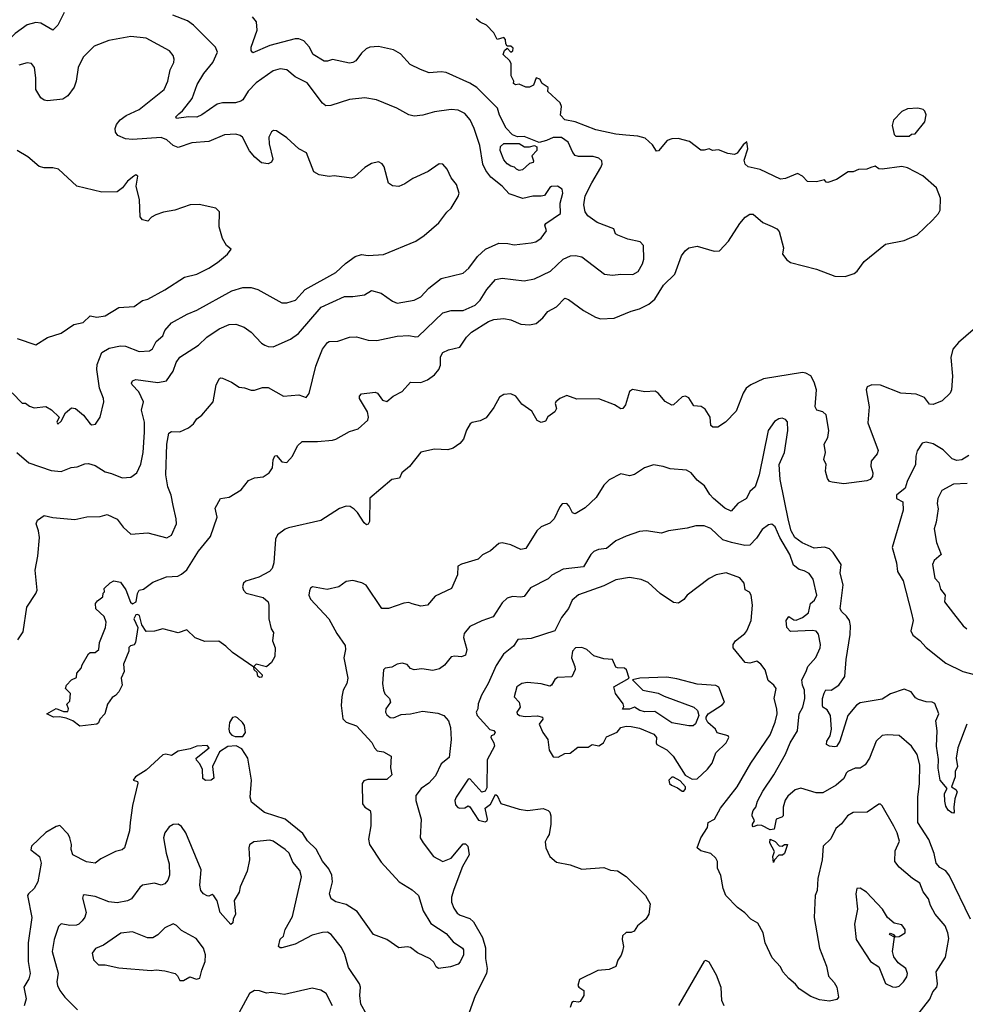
# Model space of a CAD drawing. Extents: x 1771496 to 1971148, y 471553 to 643630.
# Tile 97 of 256: x 1856310 to 1861885, y 532823 to 538627. Entities that reach past the tile are written whole.
import ezdxf

# ---------------------------------------------------------------- set-up
doc = ezdxf.new("R2010")
doc.units = 0

msp = doc.modelspace()

# ---------------------------------------------------------------- linework, layer by layer
at = {"layer": '0CON10XD'}
for points in [[(1856571.7, 538668.3), (1856536, 538595), (1856505, 538566), (1856435, 538606.5), (1856405, 538609.6), (1856353.7, 538596.3), (1856284.5, 538545), (1856225, 538485.5), (1856195, 538486.5), (1856144.6, 538525), (1856127.1, 538555), (1856105.4, 538625), (1856073.5, 538695)], [(1856293.3, 536075), (1856365, 536015.6), (1856495, 535970), (1856555, 535964.4), (1856613.3, 535986.7), (1856649.6, 535990.4), (1856695, 536008.9), (1856715, 536010), (1856755, 535999.1), (1856815, 535961.1), (1856851.1, 535951.1), (1856915, 535925.6), (1856965, 535930.8), (1857000, 535955), (1857023.5, 536006.5), (1857037.9, 536075), (1857046.8, 536195), (1857045.2, 536255.2), (1857027.9, 536325), (1857039.4, 536375), (1857012.5, 536432.5), (1856973.5, 536475), (1856968.9, 536485), (1856975, 536498.1), (1856995, 536506.1), (1857125, 536489.1), (1857175, 536498.1), (1857215.2, 536554.8), (1857233.1, 536606.9), (1857255, 536637.1), (1857365, 536709.4), (1857412.9, 536755), (1857487.1, 536805), (1857545, 536830.8), (1857585, 536831.8), (1857634, 536815), (1857675.8, 536785), (1857735, 536720), (1857755, 536709.2), (1857775, 536700), (1857805, 536698.5), (1857906, 536744), (1857953.3, 536776.7), (1858086.9, 536933.1), (1858225, 536995.7), (1858275, 536995.5), (1858343.3, 537005), (1858385, 537030.5), (1858441.2, 537015), (1858507.2, 536967.2), (1858535, 536955.6), (1858635, 536974.4), (1858676.1, 536993.9), (1858721.5, 537045), (1858795, 537100.9), (1858925, 537133.1), (1858957.7, 537162.3), (1859009.8, 537230.2), (1859055.9, 537274.1), (1859135, 537309.5), (1859187.9, 537307.9), (1859225, 537298.9), (1859325, 537310.8), (1859353, 537317), (1859385, 537340), (1859417, 537383), (1859406.2, 537415), (1859411.2, 537425), (1859498, 537485), (1859496.2, 537545), (1859513.3, 537605), (1859508.3, 537628.3), (1859480, 537645), (1859445, 537644), (1859435, 537638), (1859405, 537591.2), (1859385, 537585.8), (1859335, 537586.7), (1859276.9, 537573.1), (1859195, 537601.1), (1859155, 537646.2), (1859087.8, 537697.8), (1859057.9, 537737.9), (1859041.6, 537775), (1859023.5, 537885), (1858990, 537985), (1858967, 538037), (1858935, 538074.2), (1858895, 538093.1), (1858855, 538098.1), (1858755, 538084.4), (1858687.5, 538065), (1858635, 538058.6), (1858605, 538065.7), (1858534.5, 538104.5), (1858414.6, 538154.6), (1858345, 538166.5), (1858255, 538156.7), (1858145, 538121.1), (1858115, 538119.4), (1858095, 538134.2), (1858004.7, 538254.7), (1857935, 538290.5), (1857885, 538330.6), (1857845, 538337.8), (1857805, 538325.6), (1857705.3, 538254.7), (1857656.9, 538205), (1857625.6, 538155), (1857613.8, 538146.2), (1857583, 538137), (1857505, 538136.1), (1857475, 538129.6), (1857385, 538066.2), (1857355, 538052.1), (1857304.5, 538054.5), (1857235, 538044.4), (1857230, 538055), (1857247.7, 538072.3), (1857270.2, 538089.8), (1857326.7, 538163.3), (1857357.5, 538245), (1857395, 538309.4), (1857448.2, 538375), (1857475.7, 538435), (1857465.5, 538465.5), (1857334, 538594), (1857299.2, 538619.2), (1857212.7, 538652.7)], [(1858504.3, 535915.7), (1858374.3, 535805.7), (1858371.7, 535668.3), (1858365, 535653.3), (1858355, 535650), (1858340.3, 535660.3), (1858301.7, 535721.7), (1858282, 535742), (1858257.6, 535757.6), (1858235, 535760), (1858195.5, 535745), (1858085.6, 535675), (1857895, 535632.5), (1857875, 535624.5), (1857829.8, 535590.2), (1857818.5, 535565), (1857809.5, 535425), (1857798.8, 535391.2), (1857782.9, 535375), (1857719.5, 535340.5), (1857643.3, 535316.7), (1857630.6, 535305), (1857623.1, 535285), (1857630, 535265), (1857645, 535247.5), (1857745, 535220.6), (1857774.2, 535195), (1857780, 535175), (1857779.5, 535095), (1857793.8, 535036.2), (1857806.9, 535015), (1857800.6, 534965), (1857816.9, 534925), (1857815, 534872.5), (1857795, 534837.5), (1857765, 534812.5), (1857705, 534827.5), (1857690, 534815), (1857740, 534765), (1857738.3, 534751.7), (1857725, 534750), (1857715, 534757.5), (1857709.3, 534779.3), (1857693.3, 534795), (1857690, 534810), (1857565, 534896), (1857526.2, 534935), (1857485, 534964.2), (1857402.2, 534962.2), (1857345, 534983.3), (1857295, 535030), (1857245, 535013.3), (1857155, 535036.7), (1857105, 535023.3), (1857055, 535020), (1857030.8, 535060.8), (1857015.6, 535115), (1857005, 535121.9), (1856995, 535118.1), (1856983.6, 535095), (1857006.7, 535045), (1856993.3, 534956.7), (1856985, 534942.5), (1856963, 534937), (1856953, 534927), (1856953.3, 534905), (1856922.3, 534827.7), (1856926.2, 534785), (1856908.8, 534745), (1856913.8, 534705), (1856893.9, 534666.1), (1856875, 534643.3), (1856855, 534632.5), (1856827.5, 534592.5), (1856812.5, 534535), (1856782.5, 534505), (1856775, 534482.5), (1856765, 534474), (1856665, 534462.5), (1856623.9, 534493.9), (1856585, 534510), (1856545, 534517.5), (1856510, 534515), (1856470, 534535), (1856525, 534567.5), (1856568.3, 534548.3), (1856595, 534550), (1856597.5, 534565), (1856588.3, 534591.7), (1856605, 534610), (1856610, 534655), (1856580, 534685), (1856586.7, 534705), (1856615, 534736.7), (1856645, 534750), (1856647.5, 534775), (1856673.3, 534805), (1856678.8, 534825), (1856715, 534888.8), (1856725, 534896.2), (1856755, 534897.5), (1856775.9, 534914.1), (1856781.4, 534955), (1856817.1, 535045), (1856820.4, 535075), (1856809.2, 535109.2), (1856760, 535155), (1856756.7, 535185), (1856768.3, 535201.7), (1856800, 535225), (1856803, 535247), (1856810, 535255), (1856807.5, 535275), (1856842.7, 535307.3), (1856865, 535318.8), (1856905, 535312), (1856936.9, 535266.9), (1856963.4, 535193.4), (1856975, 535183.5), (1856996.7, 535195), (1857004.3, 535245.7), (1857015, 535263.8), (1857039.7, 535270.3), (1857095, 535311.4), (1857175, 535342.9), (1857242.2, 535347.8), (1857265, 535358.1), (1857295, 535384.4), (1857364.5, 535495), (1857435, 535580), (1857473.8, 535695), (1857463, 535747), (1857493.3, 535805), (1857545, 535812.5), (1857615, 535856), (1857659.8, 535910.2), (1857695, 535926.9), (1857745, 535933.1), (1857782, 535955), (1857800, 535985), (1857805, 536032.5), (1857815, 536056.7), (1857825, 536058.8), (1857855, 536021.4), (1857885, 536016.9), (1857919.1, 536055), (1857947.8, 536115), (1857975, 536140.6), (1858065, 536140), (1858155, 536147.7), (1858174.2, 536155), (1858255, 536198.9), (1858306.7, 536215), (1858362.7, 536267.3), (1858366.9, 536285), (1858360, 536315), (1858314, 536395), (1858312.7, 536407.3), (1858325, 536422), (1858405, 536430.8), (1858418.8, 536425), (1858450, 536385), (1858475, 536376.7), (1858511.7, 536408.3), (1858565.8, 536435), (1858615, 536490), (1858675, 536488.2), (1858715, 536503.4), (1858756.2, 536533.8), (1858780.9, 536565), (1858790.4, 536590.4), (1858790.3, 536639.7), (1858805, 536664.3), (1858838.6, 536681.4), (1858905, 536697.1), (1858944.4, 536755), (1858973.3, 536785), (1859075, 536847.5), (1859105, 536859.1), (1859165, 536866.5), (1859205, 536858.5), (1859265, 536831.5), (1859315, 536827.8), (1859355, 536836.7), (1859395, 536869.5), (1859423.2, 536906.8), (1859475.6, 536935), (1859525, 536985.8), (1859545, 536977.5), (1859635, 536912.1), (1859705, 536872.9), (1859735, 536863.8), (1859815, 536868), (1859915, 536909.3), (1859965, 536922.5), (1860020.1, 536949.9), (1860055, 536978.9), (1860105, 537062.9), (1860173.5, 537126.5), (1860212.2, 537235), (1860232.9, 537265), (1860255, 537281.9), (1860305, 537291.4), (1860405, 537263.3), (1860436.1, 537263.9), (1860488.9, 537321.1), (1860555, 537426), (1860587.6, 537462.4), (1860615, 537480), (1860635, 537480), (1860692.4, 537432.4), (1860747.1, 537407.1), (1860773.3, 537395), (1860787.9, 537377.9), (1860812.4, 537282.4), (1860808.1, 537245), (1860832, 537212), (1860855, 537195.6), (1861007.1, 537157.1), (1861115, 537115.3), (1861176, 537114), (1861229.3, 537130.7), (1861248, 537145), (1861289.3, 537200.7), (1861415, 537303.3), (1861525, 537326.2), (1861600.7, 537359.3), (1861691.2, 537445), (1861726.7, 537485), (1861736.7, 537505), (1861738.8, 537575), (1861716.2, 537635), (1861635, 537706.7), (1861545, 537753.8), (1861510.7, 537760.7), (1861395, 537746.7), (1861375, 537747.5), (1861353, 537763), (1861327.5, 537755), (1861305, 537746.2), (1861255, 537743.3), (1861225, 537730), (1861195, 537730), (1861126.7, 537685), (1861075, 537667.5), (1861065, 537670), (1861055, 537682.5), (1861007.9, 537672.1), (1860955, 537673.1), (1860925, 537703.8), (1860895, 537720), (1860825, 537690), (1860795, 537687.5), (1860675, 537742.9), (1860605, 537760), (1860586.7, 537775), (1860580.7, 537799.3), (1860602.5, 537865), (1860597, 537907), (1860575, 537890), (1860539.3, 537840.7), (1860525, 537832.5), (1860485, 537838.8), (1860429.5, 537859.5), (1860395, 537856.7), (1860375, 537865.7), (1860345, 537856.9), (1860325, 537858.1), (1860258.3, 537908.3), (1860192.9, 537927.1), (1860154.6, 537925.4), (1860128, 537915), (1860076.6, 537853.4), (1860065, 537851.2), (1860040.2, 537890.2), (1859998.2, 537928.2), (1859955, 537940), (1859884.1, 537945.9), (1859825, 537951.8), (1859707.2, 537977.2), (1859584.7, 538024.7), (1859525, 538036.4), (1859499.5, 538065), (1859504.3, 538115), (1859497, 538137), (1859423.6, 538203.6), (1859425, 538227.5), (1859391.4, 538251.4), (1859377.3, 538277.3), (1859355, 538283.3), (1859339.3, 538240.7), (1859315, 538230), (1859295, 538230), (1859255, 538246.7), (1859233.9, 538243.9), (1859221.7, 538251.7), (1859222.5, 538265), (1859207.5, 538295), (1859207, 538367), (1859200, 538385), (1859161.2, 538421.2), (1859167.5, 538445), (1859185, 538460), (1859205, 538436.2), (1859216.7, 538443.3), (1859218.6, 538458.6), (1859205, 538471.2), (1859185, 538470), (1859176.7, 538485), (1859175, 538510), (1859165, 538522.5), (1859125, 538510), (1859105, 538550), (1859063.3, 538595), (1859025, 538612), (1859001.7, 538631.7)], [(1859556.7, 537235), (1859586.9, 537236.9), (1859625, 537229.4), (1859757.7, 537127.7), (1859805, 537120.8), (1859855, 537127.5), (1859925, 537125.8), (1859956.9, 537143.1), (1859983, 537187), (1859989.5, 537215), (1859988.8, 537295), (1859967.7, 537317.7), (1859895, 537333.3), (1859835.9, 537355.9), (1859823.8, 537365), (1859813.3, 537395), (1859715, 537430.9), (1859660.3, 537470.3), (1859645, 537494.2), (1859636.7, 537535), (1859645, 537588), (1859682.8, 537665), (1859737.1, 537755), (1859744.5, 537775), (1859742.9, 537795), (1859725, 537810.5), (1859691.2, 537821.2), (1859605, 537820.4), (1859586, 537826), (1859570.9, 537845), (1859543.5, 537905), (1859505, 537932.3), (1859455, 537933.1), (1859415.3, 537914.7), (1859373.3, 537903.3), (1859285, 537937.5), (1859245, 537935.6), (1859215, 537948.1), (1859178.3, 537988.3), (1859138.6, 538065), (1859126.9, 538105), (1859005, 538228), (1858963.4, 538253.4), (1858825, 538315.5), (1858795, 538319.5), (1858725, 538314.5), (1858672.8, 538332.8), (1858613, 538363), (1858555, 538425.6), (1858515, 538448.9), (1858425, 538468.6), (1858374.2, 538465.8), (1858352.5, 538455), (1858325, 538430), (1858292.5, 538385), (1858275, 538373.8), (1858255, 538371.2), (1858155, 538392.5), (1858125, 538382.5), (1858105, 538383.1), (1858041.3, 538421.3), (1858016.7, 538466.7), (1857985, 538502.3), (1857955, 538513.9), (1857935, 538514.6), (1857784.3, 538475.7), (1857685, 538431.9), (1857674.5, 538444.5), (1857674.5, 538464.5), (1857710, 538565), (1857707.1, 538615), (1857683, 538643)], [(1857561.5, 537028.5), (1857625, 537048.1), (1857675, 537048.1), (1857715, 537035.6), (1857855, 536958.6), (1857885, 536957.8), (1857936.4, 536973.6), (1857992.8, 537037.2), (1858175, 537137.1), (1858230.9, 537189.1), (1858288.3, 537231.7), (1858325, 537243.3), (1858365, 537236.2), (1858455, 537242.5), (1858645, 537320.6), (1858695, 537354.2), (1858780.7, 537429.3), (1858828.3, 537491.7), (1858854.6, 537515.4), (1858895.7, 537585), (1858900.6, 537605), (1858885.5, 537655.5), (1858854.2, 537695), (1858831.2, 537745), (1858805.8, 537775.8), (1858782.7, 537777.3), (1858718.3, 537731.7), (1858628.8, 537691.2), (1858581.2, 537658.8), (1858545, 537643.8), (1858508.3, 537648.3), (1858484.2, 537664.2), (1858459.5, 537759.5), (1858447.7, 537777.7), (1858425, 537788.8), (1858385, 537778.8), (1858345, 537756.2), (1858285, 537700), (1858266.4, 537693.6), (1858165, 537706.7), (1858135, 537703.3), (1858075, 537713.3), (1858045, 537730), (1858001.2, 537841.2), (1857956.4, 537866.4), (1857885, 537931.2), (1857825, 537971.2), (1857806.4, 537973.6), (1857795, 537966.7), (1857780, 537935), (1857782, 537895), (1857803.3, 537805), (1857795, 537787.5), (1857775, 537776.7), (1857735, 537782.5), (1857695.8, 537815.8), (1857664.3, 537854.3), (1857624.1, 537934.1), (1857610, 537945), (1857585, 537952.5), (1857517.9, 537947.9), (1857425, 537909.5), (1857325, 537900.9), (1857245, 537874.4), (1857215, 537884.4), (1857178.5, 537918.5), (1857145, 537932.5), (1856975, 537921.2), (1856935, 537925.4), (1856889.4, 537945), (1856875, 537963.8), (1856872.7, 537985), (1856881.5, 538008.5), (1856903.1, 538036.9), (1856937.5, 538062.5), (1857015, 538096.7), (1857161.4, 538215), (1857184.3, 538265), (1857198.3, 538331.7), (1857219.2, 538375), (1857220, 538395), (1857215, 538416.7), (1857192.9, 538442.9), (1857055, 538518.5), (1856965, 538528.5), (1856836.3, 538503.7), (1856749.3, 538470.7), (1856685, 538406), (1856655.6, 538345), (1856643.1, 538265), (1856630.7, 538229.3), (1856595, 538178), (1856565, 538158.6), (1856475, 538148), (1856455, 538152.5), (1856435, 538166), (1856405.7, 538215), (1856405.6, 538285), (1856397.1, 538345), (1856379.1, 538369.1), (1856355, 538372.5), (1856305, 538359.5)], [(1861555, 537940), (1861568.3, 537951.7), (1861590, 537955), (1861646.7, 538025), (1861653.6, 538066.4), (1861647, 538087), (1861636.8, 538096.8), (1861605.5, 538105.5), (1861545, 538102.2), (1861510.8, 538085), (1861462.2, 538035), (1861453.4, 538003.4), (1861465, 537950), (1861475, 537940), (1861555, 537940)], [(1859255, 537737.5), (1859240, 537745), (1859228.3, 537758.3), (1859205, 537763.3), (1859185, 537777.5), (1859165, 537800), (1859142, 537855), (1859145, 537880), (1859165, 537897.5), (1859255, 537897.5), (1859287, 537877), (1859315, 537876.7), (1859345, 537886.2), (1859358.3, 537878.3), (1859360, 537855), (1859330, 537825), (1859340, 537795), (1859337.5, 537785), (1859315, 537780), (1859275, 537742.5), (1859255, 537737.5)], [(1856295, 536748.6), (1856405, 536710), (1856475, 536753.3), (1856555, 536780), (1856629.7, 536830.3), (1856685, 536842.9), (1856725, 536881.1), (1856765, 536873.6), (1856815, 536881.1), (1856895, 536930), (1856985, 536936.7), (1857035, 536972.2), (1857065, 536980), (1857165.3, 537034.7), (1857281.7, 537108.3), (1857355, 537127.5), (1857425, 537162.2), (1857475.8, 537195), (1857535, 537244.3), (1857556.7, 537275), (1857528.8, 537295), (1857506.8, 537336.8), (1857485.8, 537405), (1857488, 537495), (1857465.8, 537515.8), (1857367.7, 537537.7), (1857315, 537535.8), (1857225, 537504.2), (1857157.7, 537492.3), (1857113.4, 537476.6), (1857087, 537463), (1857065, 537440), (1857035, 537446.7), (1857020, 537465), (1857015.7, 537565), (1856996.2, 537645), (1857007.5, 537705), (1856995, 537712.5), (1856982.5, 537705), (1856946.7, 537675), (1856916.7, 537635), (1856885, 537612.5), (1856795, 537610.6), (1856647.5, 537645), (1856540, 537745), (1856505, 537754.2), (1856455, 537752.9), (1856425, 537760.8), (1856357.6, 537817.6), (1856296, 537855)], [(1856299.2, 534970.8), (1856331.7, 535018.3), (1856352, 535165), (1856406.1, 535243.9), (1856413.8, 535265), (1856402.3, 535382.3), (1856417.7, 535465), (1856426.9, 535575), (1856421.8, 535615), (1856407.8, 535655), (1856415, 535677.5), (1856455, 535704), (1856505, 535692.5), (1856635, 535680.8), (1856705.7, 535695.7), (1856785, 535699.2), (1856825, 535710.8), (1856885, 535682), (1856920.6, 535635), (1856965, 535594.3), (1857065, 535602.9), (1857177.3, 535572.7), (1857205, 535588.8), (1857234.2, 535655), (1857232.9, 535685), (1857214.1, 535764.1), (1857203.8, 535825), (1857184.2, 535874.2), (1857172.1, 535945), (1857178, 536125), (1857189.5, 536190.5), (1857205, 536200), (1857255, 536197.5), (1857305, 536222), (1857335.5, 536244.5), (1857355, 536273.8), (1857385, 536296.2), (1857451.2, 536375), (1857468.8, 536475), (1857488.3, 536511.7), (1857495, 536516.7), (1857505, 536514), (1857559.7, 536489.7), (1857605, 536460.8), (1857635, 536457.5), (1857675, 536443.1), (1857695, 536443.1), (1857741.1, 536458.9), (1857775, 536458.1), (1857865, 536408), (1857955, 536416), (1857999.3, 536400.7), (1858017.3, 536422.7), (1858056.2, 536585), (1858075, 536636.7), (1858095.6, 536685), (1858125, 536724), (1858135, 536730), (1858185, 536732.9), (1858254.5, 536755.5), (1858295, 536757.8), (1858365, 536737.5), (1858415, 536735.8), (1858535, 536762.1), (1858605, 536765.5), (1858645, 536757.5), (1858659.7, 536760.3), (1858805, 536900), (1858855, 536913.1), (1858925, 536913.1), (1858995, 536943.3), (1859025, 536974.4), (1859064.2, 537035.8), (1859115, 537095.5), (1859155, 537104.3), (1859285, 537088.5), (1859345, 537098.9), (1859440, 537145), (1859514.2, 537215.8), (1859556.7, 537235)], [(1856265, 536427.1), (1856325, 536366.2), (1856345, 536366.2), (1856368.3, 536348.3), (1856395, 536339.1), (1856465, 536346.5), (1856498.1, 536328.1), (1856542.5, 536285), (1856530, 536255), (1856535, 536243.3), (1856555, 536260), (1856581.2, 536308.8), (1856615, 536340), (1856640, 536335), (1856686.4, 536296.4), (1856725, 536244), (1856735, 536238), (1856756.6, 536243.4), (1856785, 536283.3), (1856806, 536375), (1856804.2, 536395), (1856781.5, 536455), (1856764.4, 536565.6), (1856767.1, 536595), (1856795, 536665.7), (1856838.6, 536691.4), (1856905, 536705.5), (1856935, 536702.2), (1857015, 536671.1), (1857075, 536674.4), (1857092.3, 536687.7), (1857115, 536729.4), (1857155, 536763.6), (1857166.2, 536795), (1857205, 536840.6), (1857298, 536892), (1857355, 536914.5), (1857561.5, 537028.5)], [(1861930.6, 536799.4), (1861845, 536724.3), (1861812.5, 536685), (1861800.5, 536635), (1861809.4, 536525), (1861803.3, 536445), (1861796.7, 536425), (1861748.9, 536381.1), (1861695, 536359.2), (1861675, 536361.2), (1861645, 536400), (1861595, 536420), (1861505, 536426.2), (1861385, 536472.2), (1861335, 536474.2), (1861307.3, 536462.7), (1861300.8, 536445), (1861318.6, 536345), (1861311.1, 536251.1), (1861372.1, 536087.9), (1861365, 536068), (1861329.5, 536025), (1861328.5, 535995), (1861339.4, 535955), (1861338.6, 535935), (1861323.8, 535916.2), (1861305, 535908.9), (1861168.8, 535891.2), (1861100, 535900), (1861085.4, 535905.4), (1861073.1, 535923.1), (1861061.3, 535965), (1861065.4, 536005), (1861051.5, 536035), (1861061.5, 536075), (1861053.1, 536125), (1861075.2, 536164.8), (1861081.1, 536205), (1861065, 536297.1), (1861045.7, 536315.7), (1861010, 536325), (1860999.1, 536345), (1861008.5, 536445), (1860995, 536491.2), (1860975, 536527.1), (1860945, 536544.3), (1860925, 536546.9), (1860695, 536510.5), (1860621.2, 536475), (1860594, 536455), (1860575, 536426.2), (1860535, 536318.8), (1860471.2, 536255), (1860425.6, 536224.4), (1860395.9, 536225.9), (1860384.4, 536234.4), (1860380, 536285), (1860351.2, 536331.2), (1860327, 536347), (1860285, 536351.2), (1860255, 536398.8), (1860235, 536408.8), (1860215, 536403.8), (1860165, 536356.7), (1860155, 536354), (1860115, 536375.7), (1860075, 536425.7), (1860056.6, 536436.6), (1859995, 536432.9), (1859922.3, 536447.7), (1859906.2, 536435), (1859882.6, 536357.4), (1859865.6, 536334.4), (1859855, 536334), (1859817.4, 536357.4), (1859725, 536392), (1859595, 536390.8), (1859535, 536412), (1859495, 536394), (1859470.8, 536375), (1859467.5, 536365), (1859474.5, 536335), (1859465.4, 536315), (1859424.5, 536285.5), (1859410.3, 536259.7), (1859385, 536252.9), (1859361.9, 536265), (1859328.7, 536318.7), (1859271.5, 536361.5), (1859235, 536408.1), (1859205, 536421.9), (1859165, 536418), (1859138.7, 536401.3), (1859105, 536340.8), (1859059.5, 536280.5), (1859025, 536261.5), (1858977.7, 536252.3), (1858965.8, 536244.2), (1858945, 536206.7), (1858927.7, 536155), (1858905, 536127.9), (1858865, 536101.8), (1858835, 536092.1), (1858755, 536094.5), (1858675, 536076.9), (1858607.4, 535992.6), (1858563.3, 535955), (1858550, 535925), (1858504.3, 535915.7)], [(1861895, 534473.8), (1861841.3, 534335), (1861831.2, 534275), (1861839.6, 534225), (1861826.2, 534195), (1861825.4, 534165), (1861803.3, 534105), (1861829.4, 534089.4), (1861836.9, 534075), (1861823.8, 534035), (1861816.7, 533985), (1861820, 533955), (1861815, 533950), (1861805, 533952.5), (1861785, 533967.5), (1861770.5, 533990.5), (1861765, 534020), (1861763.3, 534065), (1861777.5, 534095), (1861737.1, 534145), (1861724.7, 534215), (1861726.7, 534266.7), (1861714.8, 534344.8), (1861718.3, 534435), (1861710.6, 534495), (1861728.8, 534535), (1861706.4, 534596.4), (1861690, 534605), (1861653.9, 534606.1), (1861609.3, 534619.3), (1861590.6, 534630.6), (1861565, 534665.4), (1861525, 534680), (1861445, 534654.3), (1861395, 534622), (1861265, 534600.8), (1861243.4, 534586.6), (1861193.5, 534526.5), (1861146.4, 534373.6), (1861125, 534343.3), (1861115, 534340), (1861084.2, 534344.2), (1861066.7, 534355), (1861068.8, 534375), (1861089.4, 534405), (1861096.5, 534445), (1861091.2, 534525), (1861070, 534560), (1861045.8, 534575), (1861043.1, 534583.1), (1861044.1, 534625), (1861052.1, 534657.9), (1861063.3, 534676.7), (1861095, 534675.8), (1861140, 534705), (1861174.1, 534755), (1861182.8, 534855), (1861206.9, 535003.1), (1861208.9, 535055), (1861202, 535085), (1861185, 535111.5), (1861156.3, 535136.3), (1861146.9, 535155), (1861164.2, 535295), (1861147.8, 535365), (1861152.5, 535415), (1861106.7, 535486.7), (1861085, 535508.2), (1861055, 535517.4), (1860995, 535511.8), (1860923.2, 535543.2), (1860880.7, 535575), (1860858.1, 535615), (1860841.9, 535675), (1860793.1, 535916.9), (1860787.2, 536005), (1860819.4, 536075), (1860838.8, 536205), (1860836.7, 536256.7), (1860825, 536270), (1860805, 536277.5), (1860785, 536274.3), (1860760.7, 536259.3), (1860723.1, 536205), (1860670.5, 535945), (1860645.9, 535874.1), (1860615.8, 535845), (1860595.8, 535805), (1860544, 535776), (1860505, 535730.8), (1860467.8, 535747.8), (1860401.4, 535805), (1860378.6, 535828.6), (1860348.5, 535878.5), (1860305, 535912), (1860268, 535955), (1860242.1, 535972.1), (1860145, 535979.2), (1860104.1, 535994.1), (1860046.1, 536003.9), (1859993.3, 535985), (1859934.2, 535945.8), (1859905, 535938.8), (1859855, 535950), (1859785.9, 535914.1), (1859755, 535883.8), (1859708.9, 535811.1), (1859645, 535748.8), (1859585, 535713.8), (1859570, 535720), (1859549.8, 535759.8), (1859535, 535774.3), (1859507.5, 535772.5), (1859493.7, 535756.3), (1859461.9, 535685), (1859435, 535659.4), (1859385, 535636.9), (1859358.8, 535615), (1859295, 535510), (1859265, 535503.8), (1859205, 535531.2), (1859155, 535544), (1859135, 535540), (1859085, 535495.7), (1859038.1, 535471.9), (1859012.7, 535447.3), (1858915, 535418.6), (1858894, 535405), (1858891.4, 535355), (1858855.4, 535274.6), (1858760.2, 535229.8), (1858714.4, 535175.6), (1858675, 535170.6), (1858625, 535184.3)], [(1861905, 536057.3), (1861865, 536032.7), (1861835, 536029.1), (1861808.2, 536038.2), (1861755, 536090.9), (1861695, 536126.5), (1861655, 536136.7), (1861630, 536130), (1861601.4, 536085), (1861593.1, 536055), (1861591.9, 536005), (1861541.9, 535905), (1861530, 535865), (1861479.4, 535825), (1861479.2, 535805), (1861517.8, 535785), (1861519.7, 535735), (1861453.9, 535515), (1861479.2, 535425), (1861485.6, 535375), (1861519.3, 535319.3), (1861568.5, 535128.5), (1861577.3, 535085), (1861563.6, 535025), (1861575, 534998.9), (1861617, 534967), (1861655, 534925.5), (1861770.6, 534835), (1861871.2, 534785), (1861945, 534766.2)], [(1861897.1, 535892.9), (1861815, 535888.5), (1861747.3, 535852.7), (1861722.5, 535805), (1861719.5, 535775), (1861725.6, 535744.4), (1861713.5, 535665), (1861701.2, 535625), (1861714.4, 535545), (1861742, 535475), (1861701.1, 535438.9), (1861691.1, 535415), (1861705, 535336), (1861728.7, 535308.7), (1861739.6, 535269.6), (1861767.1, 535235), (1861762.2, 535195), (1861816, 535126), (1861873.1, 535055), (1861895, 535036.9)], [(1861915.7, 533325), (1861791.2, 533581.2), (1861769.8, 533609.8), (1861735, 533630), (1861713.2, 533655), (1861701.7, 533711.7), (1861669.7, 533795), (1861606.1, 533895), (1861605.4, 534045), (1861616, 534125), (1861616.7, 534235), (1861600.9, 534295), (1861567.1, 534345), (1861495, 534408), (1861425, 534412.5), (1861395, 534408), (1861360, 534375), (1861319.4, 534275), (1861294.6, 534235.4), (1861265, 534215.5), (1861235, 534214.3), (1861193.1, 534195), (1861181.8, 534185), (1861175, 534166.7), (1861167.9, 534152.1), (1861124.7, 534115.3), (1861045, 534070.6), (1861005, 534070.4), (1860915, 534097.7), (1860882.5, 534087.5), (1860838.9, 534051.1), (1860822.8, 534027.2), (1860811.1, 533985), (1860812, 533935), (1860804.3, 533925.7), (1860770.5, 533915), (1860757.5, 533855), (1860735, 533851.2), (1860685, 533877.5), (1860661.2, 533878.8), (1860635, 533870), (1860630, 533875), (1860630, 533885), (1860643.3, 533905), (1860628, 533935), (1860628.6, 533945), (1860634.6, 533965.4), (1860650, 533985), (1860659.3, 534020.7), (1860690.8, 534079.2), (1860756.9, 534175), (1860825, 534296.9), (1860853.5, 534365), (1860896.4, 534435), (1860905.4, 534534.6), (1860928.2, 534575), (1860938.8, 534625), (1860936.8, 534675), (1860924.5, 534705), (1860920.8, 534735), (1860947.7, 534785), (1860956.2, 534815), (1861003.4, 534866.6), (1861030, 534925), (1861032, 534945), (1861020.5, 535005), (1861005, 535021.9), (1860985, 535026.9), (1860855, 535021.5), (1860833.4, 535043.4), (1860828.6, 535085), (1860845, 535110), (1860875, 535090), (1860888, 535088), (1860925, 535103.8), (1860959.8, 535130.2), (1860972, 535185), (1860995.3, 535204.7), (1861010, 535235), (1860988.6, 535328.6), (1860965, 535362.1), (1860935, 535379.2), (1860905, 535386.2), (1860871.8, 535411.8), (1860851.1, 535475), (1860791.6, 535575), (1860765, 535636.9), (1860745, 535653.3), (1860725, 535649.4), (1860687.8, 535622.2), (1860655, 535570.8), (1860615, 535530.5), (1860585, 535528.2), (1860507.5, 535545), (1860455, 535560.6), (1860385, 535627.3), (1860345, 535644.5), (1860296.8, 535643.2), (1860245, 535629.2), (1860135, 535614.2), (1860095, 535600.8), (1860004.2, 535614.2), (1859965, 535609.2), (1859885, 535582.5), (1859825.5, 535554.5), (1859770.5, 535509.5), (1859723.1, 535503.1), (1859695, 535491.8), (1859677.1, 535475), (1859635, 535402.1), (1859515, 535388.4), (1859446.6, 535353.4), (1859425, 535330.8), (1859321.7, 535278.3), (1859283.8, 535226.2), (1859265, 535222.3), (1859215, 535226.8), (1859185, 535216.4), (1859155, 535189.6), (1859102.6, 535107.4), (1859035, 535084.4), (1858965, 535050), (1858931.2, 535008.8), (1858927.1, 534985), (1858946, 534915), (1858938.8, 534881.2), (1858915, 534871.1), (1858875, 534875.7), (1858855, 534870.8), (1858815, 534822.9), (1858785, 534800), (1858745, 534791.5), (1858681.3, 534801.3), (1858635, 534795.5), (1858615, 534803.3), (1858595, 534825.6), (1858565, 534833.3), (1858535, 534827.5), (1858505, 534810), (1858465, 534804.2), (1858454.4, 534795), (1858449.1, 534715), (1858454.7, 534674.7), (1858462.4, 534652.4), (1858490, 534625), (1858496.7, 534605), (1858468.5, 534565), (1858466.4, 534545), (1858475, 534529.4), (1858495, 534513.8), (1858515, 534511.2), (1858558.6, 534531.4), (1858615, 534534.6), (1858685, 534550.5), (1858775, 534539.5), (1858810.5, 534525), (1858837.7, 534495), (1858850.4, 534455), (1858854.6, 534385), (1858841.7, 534278.3)], [(1858625, 535184.3), (1858605, 535190.8), (1858575, 535188.6), (1858485, 535156), (1858445, 535156.7), (1858353.6, 535293.6), (1858328, 535308), (1858275, 535320.5), (1858234.6, 535315.4), (1858192.5, 535285), (1858122.5, 535267.5), (1858036.6, 535283.4), (1858024.6, 535275.4), (1858019.3, 535260.7), (1858015.6, 535235), (1858025, 535210.8), (1858132, 535095), (1858179.5, 535009.5), (1858229.1, 534939.1), (1858231.4, 534915), (1858221.4, 534865), (1858244, 534745), (1858238.8, 534715), (1858218, 534675), (1858210, 534635), (1858205.4, 534584.6), (1858216.3, 534506.3), (1858235, 534485.8), (1858295, 534465.6), (1858387.2, 534367.2), (1858401.2, 534335), (1858417.7, 534317.7), (1858455, 534310.8), (1858500, 534285), (1858496.8, 534216.8), (1858504.1, 534175.9), (1858475, 534148.1), (1858362, 534148), (1858340, 534140), (1858329.4, 534125), (1858331.1, 534005), (1858344.5, 533984.5), (1858375.5, 533965.5), (1858380, 533945), (1858381.2, 533875), (1858367.4, 533797.4), (1858371.8, 533765), (1858440.4, 533660.4), (1858547.5, 533545), (1858625, 533498.6), (1858662, 533465), (1858688.1, 533375), (1858735, 533300), (1858825, 533240), (1858865, 533192), (1858920, 533155), (1858926.7, 533145), (1858926.2, 533115), (1858906.2, 533073.8), (1858895, 533060), (1858850, 533045), (1858780, 533035), (1858765, 533044), (1858751.4, 533071.4), (1858730.6, 533090.6), (1858655, 533127.1), (1858615, 533157.5), (1858595, 533162.9), (1858545, 533156), (1858475, 533204.5), (1858395.4, 533235.4), (1858300.2, 533370.2), (1858235, 533411.5), (1858175, 533426.9), (1858145.7, 533445.7), (1858135.8, 533475), (1858154.4, 533545), (1858150, 533585), (1858132.1, 533622.1), (1858095, 533668), (1858058.3, 533738.3), (1858007.4, 533787.4), (1857979.7, 533829.7), (1857875, 533914.6), (1857754.1, 533954.1), (1857676.5, 534015), (1857669.6, 534045), (1857676.2, 534145), (1857654.6, 534275), (1857619.9, 534329.9), (1857586.3, 534346.3), (1857536.5, 534343.5), (1857488.6, 534311.4), (1857447.5, 534225), (1857453.9, 534156.1), (1857440, 534145), (1857405, 534143.3), (1857390, 534155), (1857387.3, 534207.3), (1857371.7, 534241.7), (1857351.7, 534261.7), (1857350, 534275), (1857427.5, 534335), (1857415, 534348.8), (1857355, 534345.6), (1857315, 534328.6), (1857245, 534316.2), (1857205, 534290), (1857172.3, 534297.7), (1857155, 534294), (1857056.4, 534203.6), (1856993.8, 534165), (1856980, 534145), (1857005, 534137.5), (1857006, 534126), (1856975.5, 533995), (1856962.1, 533895), (1856956.9, 533845), (1856927.5, 533745), (1856915, 533733.3), (1856875, 533724.4), (1856789.4, 533680.6), (1856755, 533655.8), (1856705, 533664), (1856624.5, 533704.5), (1856614.3, 533735), (1856615.7, 533765.7), (1856605.8, 533805), (1856595.5, 533825.5), (1856546.3, 533876.3), (1856525, 533871.5), (1856464.8, 533835.2), (1856379.2, 533755), (1856375, 533733.8), (1856427.5, 533695), (1856436.9, 533655), (1856418.1, 533545), (1856395.8, 533505), (1856361.2, 533475), (1856356.1, 533463.9), (1856380.9, 533335), (1856360.4, 533185), (1856359.5, 533075), (1856372.9, 533005), (1856365, 532973.3), (1856333.8, 532925), (1856348, 532855), (1856337.5, 532815)], [(1860225, 535210), (1860195, 535188), (1860165, 535192.5), (1860087.1, 535245), (1860015, 535309.5), (1859975, 535326.4), (1859905, 535340), (1859825, 535324.4), (1859755, 535290.4), (1859605, 535237.8), (1859568.2, 535205), (1859545, 535156), (1859505, 535104), (1859464.4, 535025), (1859325, 534979.2), (1859247, 534973), (1859220.8, 534935), (1859162.1, 534887.9), (1859118.7, 534821.3), (1859071.7, 534715), (1859031.9, 534645), (1859013.2, 534595), (1859011.9, 534565), (1859001.4, 534545), (1859008.1, 534525), (1859082.5, 534442.5), (1859105, 534437.1), (1859113.3, 534425), (1859105, 534412.5), (1859090, 534405), (1859087.5, 534395), (1859106.2, 534365), (1859110, 534345), (1859066.1, 534263.9), (1859065, 534100), (1859055, 534080), (1859035, 534073.3), (1858965, 534152.5), (1858955, 534150), (1858882.9, 534045), (1858875.8, 534025), (1858878.8, 533998.8), (1858892.7, 533982.7), (1858905, 533978.8), (1858935, 533982), (1858955, 533992.5), (1858965, 533987.5), (1859015, 533908), (1859055, 533898.8), (1859065.8, 533904.2), (1859068.8, 533915), (1859055, 533980), (1859086.3, 534003.7), (1859115, 534060), (1859125, 534053.8), (1859147.3, 534007.3), (1859255, 533972.9), (1859305, 533965.8), (1859397, 533977), (1859426.2, 533965), (1859436.2, 533955), (1859442, 533935), (1859442, 533885), (1859431.2, 533825), (1859422.3, 533807.7), (1859408.6, 533781.4), (1859412.9, 533745), (1859435, 533694.4), (1859475, 533661.2), (1859555, 533646.2), (1859625, 533620), (1859755, 533630), (1859793.9, 533613.9), (1859835, 533610), (1859885.9, 533575.9), (1860000, 533465), (1860026.7, 533415), (1860018.8, 533355), (1860002.5, 533325), (1859952.5, 533285), (1859932.5, 533255), (1859915, 533246.7), (1859885, 533246.2), (1859865, 533227.5), (1859861.2, 533205), (1859869.2, 533165), (1859864.3, 533135.7), (1859856.8, 533113.2), (1859836.1, 533083.9), (1859824.2, 533045.8), (1859785, 533028.9), (1859718.3, 533021.7), (1859611.3, 532968.7), (1859600.8, 532935), (1859606.2, 532925), (1859636.2, 532905), (1859636.7, 532875), (1859615, 532840), (1859605, 532835.8), (1859575, 532840), (1859565, 532834), (1859555.6, 532805)], [(1861606, 532764), (1861676.4, 532853.6), (1861694.1, 532895.9), (1861717.8, 532925), (1861721.2, 532945), (1861713.3, 533015), (1861768.4, 533101.6), (1861787.8, 533212.2), (1861782.9, 533245), (1861767.4, 533285), (1861706.7, 533355), (1861680.6, 533405), (1861667.8, 533445), (1861637.2, 533487.2), (1861616.9, 533536.9), (1861574, 533565), (1861495, 533631.8), (1861470.3, 533665), (1861472, 533728), (1861496.4, 533785), (1861482.7, 533835), (1861463.7, 533873.7), (1861395, 533993.8), (1861385, 534003.8), (1861375, 534003.8), (1861306.7, 533955), (1861225, 533954.5), (1861190, 533935), (1861155, 533887.5), (1861121.3, 533858.7), (1861091.8, 533798.2), (1861047.5, 533755), (1861042.2, 533675), (1861015.6, 533565), (1861011.9, 533495), (1861000, 533465), (1860994.4, 533335), (1861025, 533153.3), (1861067.4, 533047.4), (1861078.3, 532988.3), (1861112.4, 532952.4), (1861128, 532925), (1861138, 532865), (1861127.7, 532852.3), (1861085, 532842.5), (1861025, 532848.9), (1860975, 532868.7), (1860905, 532914.3), (1860885, 532942.2), (1860844.6, 532974.6), (1860809.2, 533015), (1860795.8, 533045), (1860747.2, 533097.2), (1860706.2, 533186.2), (1860692.5, 533245), (1860662.1, 533302.1), (1860620, 533325), (1860585, 533362.2), (1860543, 533393), (1860474.3, 533465), (1860457.8, 533505), (1860443.4, 533583.4), (1860424.6, 533625), (1860423.5, 533665), (1860413.8, 533685), (1860385, 533712.2), (1860325, 533727.5), (1860304.3, 533745), (1860325.6, 533805), (1860366.2, 533865), (1860370, 533895), (1860406.3, 533913.7), (1860441.1, 533978.9), (1860540.8, 534105), (1860620.5, 534245), (1860735, 534411.4), (1860764.1, 534485.9), (1860775.4, 534535), (1860773.8, 534565), (1860757.5, 534625), (1860769.6, 534685), (1860757.1, 534705), (1860722.7, 534732.7), (1860705.4, 534795.4), (1860679.1, 534829.1), (1860656.6, 534846.6), (1860615, 534833.9), (1860588.2, 534838.2), (1860515.8, 534925), (1860517.1, 534945), (1860529.4, 534965), (1860585, 535008.8), (1860597.3, 535025), (1860621.9, 535085), (1860630, 535175), (1860622.5, 535235), (1860612.9, 535252.9), (1860587.1, 535267.1), (1860580.8, 535305), (1860555, 535336.2), (1860475, 535365.8), (1860415.9, 535354.1), (1860375, 535333.8), (1860246.2, 535235), (1860225, 535210)], [(1860275, 534151.1), (1860305, 534152.9), (1860365, 534210), (1860392.5, 534245), (1860414.5, 534305.5), (1860475.5, 534365), (1860491.4, 534395), (1860486.6, 534406.6), (1860422.7, 534422.7), (1860413.3, 534445), (1860366.7, 534485), (1860356.7, 534505), (1860356.7, 534515), (1860370, 534535), (1860451.9, 534588.1), (1860465.6, 534605), (1860432.1, 534692.1), (1860413.4, 534703.4), (1860305, 534710), (1860185, 534741.8), (1860125, 534750.7), (1859966.2, 534746.2), (1859922.5, 534735), (1859984.7, 534674.7), (1860075, 534657.8), (1860109.8, 534639.8), (1860285.4, 534575.4), (1860306.2, 534555), (1860313.3, 534525), (1860295, 534477.5), (1860280, 534465), (1860256, 534464), (1860155, 534483.1), (1860055, 534550), (1859995, 534546.4), (1859966.2, 534555), (1859935, 534573.8), (1859905, 534563.8), (1859865, 534562.5), (1859871.7, 534578.3), (1859868.9, 534595), (1859822.9, 534655), (1859813.3, 534695), (1859903.3, 534745), (1859887.1, 534795), (1859875, 534805.5), (1859835, 534805.7), (1859825, 534810.8), (1859805, 534855.7), (1859755, 534860.5), (1859695, 534877.3), (1859654.5, 534915), (1859625, 534926.2), (1859587.5, 534925), (1859569.2, 534905), (1859563.6, 534865), (1859583.1, 534815), (1859584.2, 534795.8), (1859565.7, 534754.3), (1859480.9, 534749.1), (1859465, 534738), (1859445.7, 534705), (1859435, 534698), (1859385, 534712.9), (1859305, 534721.1), (1859270, 534715), (1859241.4, 534695), (1859225.5, 534635), (1859254.7, 534605), (1859260.3, 534575), (1859242.1, 534545), (1859242.7, 534535), (1859256, 534526), (1859290.1, 534520.1), (1859363.8, 534523.8), (1859392, 534515), (1859394.2, 534505), (1859372.5, 534475), (1859393.8, 534425), (1859424.3, 534385), (1859431.1, 534321.1), (1859455, 534281.2), (1859485, 534280.8), (1859525, 534302), (1859555, 534304), (1859600.9, 534339.1), (1859660.8, 534339.2), (1859686.2, 534353.8), (1859725, 534347.5), (1859751.4, 534365), (1859770.5, 534399.5), (1859832.5, 534427.5), (1859855, 534455.7), (1859885, 534463.5), (1859915, 534460.8), (1859965, 534450), (1860048, 534415), (1860063.8, 534395), (1860062.5, 534365), (1860067.5, 534355), (1860125, 534322.5), (1860162.5, 534285), (1860233.8, 534173.8), (1860275, 534151.1)], [(1857580.9, 534400.9), (1857625, 534402.2), (1857642.2, 534425), (1857635, 534466.2), (1857624, 534485), (1857595, 534511.2), (1857583, 534517), (1857565, 534513.3), (1857547.5, 534485), (1857542.9, 534445), (1857547.5, 534425), (1857560.5, 534410.5), (1857580.9, 534400.9)], [(1858841.7, 534278.3), (1858795, 534240), (1858760.7, 534169.3), (1858722.7, 534127.3), (1858676.7, 534095), (1858645.7, 534055), (1858645.6, 534025), (1858676.7, 533915), (1858671.9, 533805), (1858688.1, 533775), (1858750.8, 533695), (1858805, 533665.6), (1858855, 533684.6), (1858925, 533768.5), (1858938.8, 533768.8), (1858952.6, 533755), (1858959.5, 533705), (1858921.2, 533635), (1858869.3, 533500.7), (1858856.8, 533455), (1858856.2, 533425), (1858869.6, 533389.6), (1858890, 533360), (1858907.9, 533347.9), (1858965, 533328.7), (1858985, 533308.8), (1859038.1, 533218.1), (1859055.8, 533155.8), (1859056.7, 533093.3), (1859065.6, 533035), (1859061.7, 533005), (1858995, 532873.8), (1858960, 532775)], [(1860225, 534078.8), (1860235.8, 534094.2), (1860235.7, 534105), (1860205, 534140.8), (1860165, 534162.5), (1860155, 534162.5), (1860137.5, 534145), (1860141.2, 534125), (1860153.8, 534115), (1860188.9, 534098.9), (1860215, 534078.8), (1860225, 534078.8)], [(1858354.4, 532765), (1858322.1, 532825), (1858315.5, 532875), (1858320, 532925), (1858313.6, 532943.6), (1858249.5, 533039.5), (1858227.4, 533117.4), (1858207.4, 533157.4), (1858146.2, 533235), (1858125, 533248), (1858095, 533245.7), (1858035, 533230), (1857935, 533177.9), (1857855, 533155.8), (1857845, 533156.2), (1857836.2, 533165), (1857845, 533207.5), (1857866.2, 533225), (1857875.6, 533265), (1857919.5, 533340.5), (1857970.9, 533575), (1857962.5, 533612.5), (1857921, 533661), (1857899.5, 533715), (1857875, 533736.5), (1857805, 533784.5), (1857785, 533791.5), (1857689.7, 533780.3), (1857665.7, 533764.3), (1857660.8, 533745), (1857665.4, 533675), (1857652, 533608), (1857609.5, 533515), (1857604.4, 533485), (1857574.3, 533435.7), (1857581.9, 533355), (1857568.8, 533325), (1857567.3, 533302.7), (1857555, 533293.3), (1857492.2, 533365), (1857475, 533432.5), (1857455, 533463.3), (1857445, 533470), (1857425, 533460), (1857415, 533462), (1857394.2, 533475), (1857378.1, 533495), (1857372.7, 533525), (1857379.6, 533615), (1857289.3, 533835), (1857265, 533871.5), (1857245, 533885.4), (1857215, 533883.8), (1857191, 533869), (1857165.6, 533835), (1857157.8, 533805), (1857174.4, 533715), (1857191.7, 533651.7), (1857192.9, 533585), (1857183.1, 533555), (1857165, 533533.1), (1857145, 533525.7), (1857105, 533537.8), (1857035, 533525.6), (1857017.6, 533512.4), (1856969.2, 533445), (1856945, 533433.5), (1856885, 533422.2), (1856835, 533427.5), (1856755, 533458.5), (1856691.2, 533468.8), (1856683.8, 533465), (1856681.4, 533448.6), (1856701.9, 533365), (1856693.4, 533336.6), (1856678.6, 533315), (1856658, 533295), (1856645, 533290.5), (1856605, 533287.7), (1856555, 533297.5), (1856538.9, 533281.1), (1856513.8, 533205), (1856501.5, 533135), (1856536.2, 533006.2), (1856529.4, 532955), (1856533.6, 532933.6), (1856546.9, 532905), (1856576.3, 532866.3), (1856650.2, 532790.2)], [(1860755, 533660), (1860750.8, 533695), (1860760, 533725), (1860732.2, 533775), (1860735, 533796.2), (1860765, 533783.8), (1860787.7, 533757.7), (1860805, 533756.2), (1860820, 533765), (1860836.2, 533765), (1860818.3, 533711.7), (1860806.7, 533703.3), (1860785, 533703.3), (1860760, 533675), (1860755, 533660)], [(1861475, 532924.3), (1861495, 532930.6), (1861521.1, 532955), (1861540.9, 532985), (1861545.3, 533005.3), (1861534, 533035), (1861488.5, 533068.5), (1861463.6, 533103.6), (1861456.9, 533135), (1861468.3, 533218.3), (1861437.5, 533235), (1861445, 533242.5), (1861462.5, 533235), (1861471.7, 533221.7), (1861495, 533222.9), (1861531.2, 533245), (1861530, 533265), (1861511.2, 533291.2), (1861465, 533302.2), (1861425.8, 533335), (1861396.2, 533385), (1861303.1, 533485), (1861265, 533507.1), (1861245, 533506.7), (1861239.4, 533475), (1861250, 533385), (1861231.4, 533295), (1861242.2, 533205), (1861325.5, 533075.5), (1861375, 533044.2), (1861415, 532945.7), (1861455, 532925.7), (1861475, 532924.3)], [(1857275, 532963.8), (1857313.9, 532986.1), (1857352.3, 532972.3), (1857371.7, 532978.3), (1857383.1, 533025), (1857404.5, 533075), (1857405.3, 533115.3), (1857394.2, 533154.2), (1857351.5, 533211.5), (1857265, 533259.2), (1857235, 533288), (1857215, 533298), (1857165.6, 533274.4), (1857125, 533232.5), (1857094.3, 533215.7), (1857064.4, 533214.4), (1856975, 533250.6), (1856907.3, 533242.7), (1856805, 533172.2), (1856757.9, 533152.1), (1856738, 533125), (1856745.8, 533085.8), (1856775, 533056.2), (1856815, 533056), (1856895, 533037.5), (1857085, 533022), (1857115, 533026), (1857165, 533021.2), (1857225.9, 533005.9), (1857241.2, 532991.2), (1857254.4, 532964.4), (1857275, 532963.8)], [(1860463.8, 532815), (1860450.6, 532845), (1860445, 532922.5), (1860417.5, 532995), (1860375, 533072.5), (1860355, 533082.5), (1860345, 533076.7), (1860195, 532816.2)], [(1858154.6, 532815), (1858116.9, 532886.9), (1858085, 532906.7), (1858035, 532918.5), (1857871.7, 532881.7), (1857795, 532893.1), (1857765, 532888.1), (1857725, 532902.9), (1857695, 532905.7), (1857665, 532886.2), (1857604.3, 532775)]]:
    msp.add_lwpolyline(points, dxfattribs=at)

doc.saveas('drawing.dxf')
